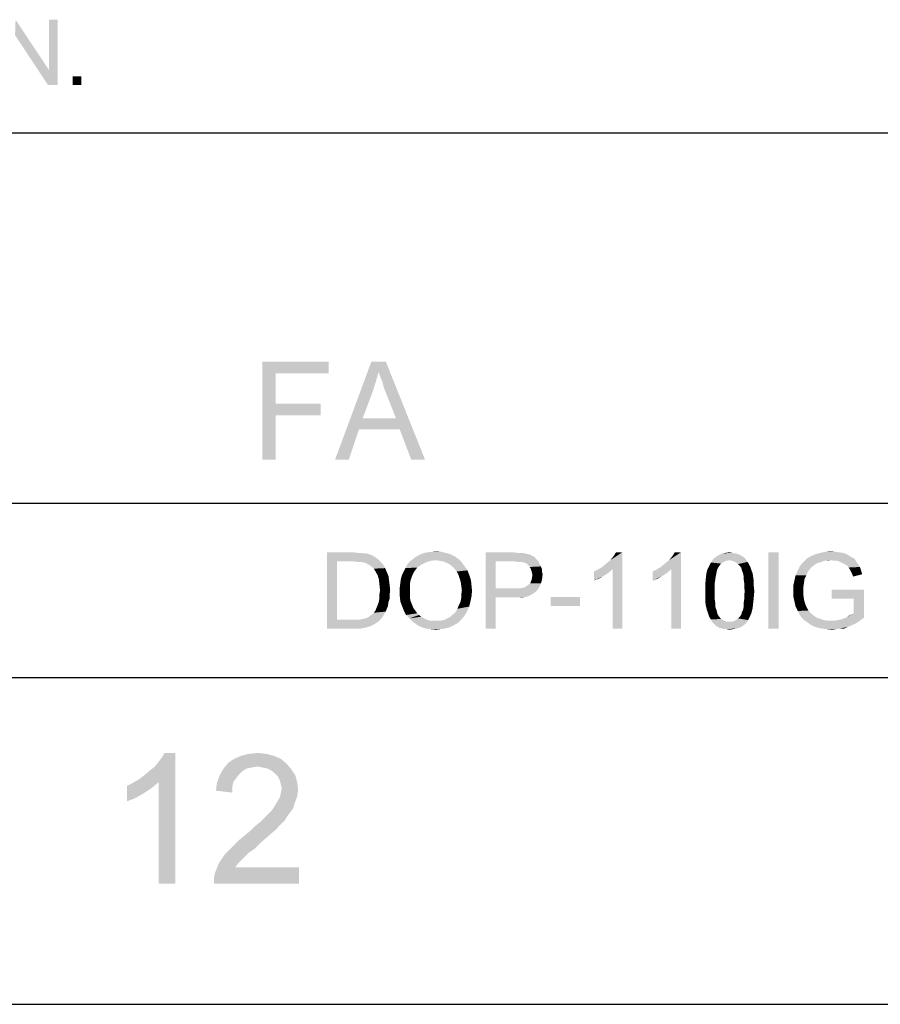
# Model space of a CAD drawing. Extents: x 0 to 1189, y 0 to 841.
# Tile 29 of 96: x 958 to 998, y 0 to 45. Entities that reach past the tile are written whole.
import ezdxf

# ---------------------------------------------------------------- set-up
doc = ezdxf.new("R2010")
doc.units = 0
doc.header["$LTSCALE"] = 65.395
doc.layers.get('0').update_dxf_attribs({"linetype": 'CONTINUOUS'})

msp = doc.modelspace()

# ---------------------------------------------------------------- linework, layer by layer
at = {"color": 3, "linetype": 'Continuous'}
for p, q in [((909, 40), (1160, 40)), ((909, 40), (1037, 40)), ((909, 40), (1174, 40)), ((909, 23), (1160, 23)), ((909, 23), (1160, 23)), ((909, 23), (1160, 23)), ((15, 15), (1174, 15)), ((909, 15), (1160, 15))]:
    msp.add_line(p, q, dxfattribs=at)
at = {"color": 4, "linetype": 'Continuous'}
msp.add_line((0, 0), (1189, 0), dxfattribs=at)
at = {"color": 1, "linetype": 'Continuous'}
for points in [[(958.133, 44.489), (958.156, 45.2), (959.689, 42.889)], [(959.644, 42.2), (959.689, 42.889), (960.089, 45.2)], [(959.644, 42.2), (960.089, 45.2), (960.089, 42.2)], [(960.089, 45.2), (959.689, 42.889), (959.689, 45.2)], [(959.689, 42.889), (959.644, 42.2), (958.133, 44.489)], [(961.178, 42.6), (960.778, 42.2), (960.778, 42.6)], [(960.778, 42.2), (961.178, 42.6), (961.178, 42.2)], [(963.844, 10.339), (964.066, 10.517), (965.488, 11.539)], [(964.732, 10.206), (963.844, 10.339), (965.488, 11.539)], [(964.066, 10.517), (964.332, 10.739), (965.488, 11.539)], [(964.332, 10.739), (964.555, 10.917), (965.488, 11.539)], [(964.555, 10.917), (964.732, 11.139), (965.488, 11.539)], [(964.732, 11.139), (964.866, 11.317), (965.488, 11.539)], [(964.732, 5.539), (964.732, 10.206), (965.488, 11.539)], [(964.732, 5.539), (965.488, 11.539), (965.488, 5.539)], [(965.488, 11.539), (964.866, 11.317), (964.999, 11.539)], [(970.021, 11.406), (968.199, 11.272), (968.51, 11.406)], [(968.199, 11.272), (970.021, 11.406), (970.332, 11.272)], [(969.666, 11.495), (968.51, 11.406), (968.866, 11.495)], [(968.51, 11.406), (969.666, 11.495), (970.021, 11.406)], [(968.866, 11.495), (969.266, 11.539), (969.666, 11.495)], [(970.599, 11.05), (967.71, 10.828), (967.932, 11.095)], [(970.599, 11.05), (969.266, 10.917), (967.71, 10.828)], [(969.266, 10.917), (968.999, 10.872), (967.71, 10.828)], [(967.71, 10.828), (968.999, 10.872), (968.777, 10.828)], [(970.332, 11.272), (967.932, 11.095), (968.199, 11.272)], [(967.932, 11.095), (970.332, 11.272), (970.599, 11.05)], [(969.488, 10.872), (969.266, 10.917), (970.599, 11.05)], [(969.71, 10.828), (969.488, 10.872), (970.599, 11.05)], [(969.71, 10.828), (970.599, 11.05), (970.821, 10.783)], [(968.288, 10.383), (967.399, 10.161), (967.532, 10.517)], [(968.777, 10.828), (968.555, 10.695), (967.532, 10.517)], [(968.777, 10.828), (967.532, 10.517), (967.71, 10.828)], [(968.555, 10.695), (968.421, 10.561), (967.532, 10.517)], [(967.532, 10.517), (968.421, 10.561), (968.288, 10.383)], [(970.821, 10.783), (969.888, 10.739), (969.71, 10.828)], [(970.066, 10.606), (969.888, 10.739), (970.821, 10.783)], [(970.066, 10.606), (970.821, 10.783), (970.999, 10.517)], [(970.999, 10.517), (970.199, 10.472), (970.066, 10.606)], [(970.288, 10.295), (970.199, 10.472), (970.999, 10.517)], [(970.288, 10.295), (970.999, 10.517), (971.088, 10.206)], [(963.266, 10.028), (963.532, 10.161), (964.732, 10.206)], [(963.266, 10.028), (964.732, 10.206), (964.421, 9.939)], [(964.421, 9.939), (963.266, 9.317), (963.266, 10.028)], [(964.732, 10.206), (963.532, 10.161), (963.844, 10.339)], [(968.11, 9.983), (967.355, 9.806), (967.399, 10.161)], [(967.355, 9.806), (968.11, 9.983), (968.11, 9.717)], [(968.288, 10.383), (968.155, 10.206), (967.399, 10.161)], [(967.399, 10.161), (968.155, 10.206), (968.11, 9.983)], [(971.088, 10.206), (970.332, 10.117), (970.288, 10.295)], [(970.377, 9.895), (970.332, 10.117), (971.088, 10.206)], [(970.377, 9.895), (971.088, 10.206), (971.132, 9.85)], [(964.421, 9.939), (964.021, 9.672), (963.266, 9.317)], [(964.021, 9.672), (963.621, 9.45), (963.266, 9.317)], [(970.155, 9.272), (970.288, 9.495), (971.088, 9.539)], [(970.155, 9.272), (971.088, 9.539), (970.955, 9.183)], [(971.088, 9.539), (970.288, 9.495), (970.332, 9.672)], [(971.132, 9.85), (970.332, 9.672), (970.377, 9.895)], [(970.332, 9.672), (971.132, 9.85), (971.088, 9.539)], [(970.91, 9.006), (969.932, 8.917), (970.021, 9.05)], [(970.955, 9.183), (970.021, 9.05), (970.155, 9.272)], [(970.021, 9.05), (970.955, 9.183), (970.91, 9.006)], [(970.644, 8.65), (969.532, 8.517), (969.666, 8.65)], [(969.532, 8.517), (970.644, 8.65), (970.51, 8.428)], [(969.666, 8.65), (969.799, 8.783), (970.777, 8.828)], [(969.666, 8.65), (970.777, 8.828), (970.644, 8.65)], [(970.777, 8.828), (969.799, 8.783), (969.932, 8.917)], [(969.932, 8.917), (970.91, 9.006), (970.777, 8.828)], [(968.955, 7.983), (969.132, 8.161), (970.332, 8.25)], [(968.955, 7.983), (970.332, 8.25), (970.066, 7.983)], [(970.332, 8.25), (969.132, 8.161), (969.355, 8.339)], [(970.51, 8.428), (969.355, 8.339), (969.532, 8.517)], [(969.355, 8.339), (970.51, 8.428), (970.332, 8.25)], [(969.755, 7.717), (968.421, 7.539), (968.688, 7.761)], [(968.421, 7.539), (969.755, 7.717), (969.399, 7.406)], [(970.066, 7.983), (968.688, 7.761), (968.955, 7.983)], [(968.688, 7.761), (970.066, 7.983), (969.755, 7.717)], [(969.132, 7.139), (967.932, 7.05), (968.155, 7.272)], [(969.399, 7.406), (968.155, 7.272), (968.421, 7.539)], [(968.155, 7.272), (969.399, 7.406), (969.132, 7.139)], [(968.688, 6.783), (967.488, 6.472), (967.755, 6.872)], [(968.688, 6.783), (968.555, 6.65), (967.488, 6.472)], [(968.866, 6.961), (967.755, 6.872), (967.932, 7.05)], [(967.755, 6.872), (968.866, 6.961), (968.688, 6.783)], [(967.932, 7.05), (969.132, 7.139), (968.866, 6.961)], [(968.377, 6.472), (968.244, 6.295), (967.31, 6.028)], [(968.377, 6.472), (967.31, 6.028), (967.488, 6.472)], [(967.488, 6.472), (968.555, 6.65), (968.377, 6.472)], [(967.266, 5.806), (967.31, 6.028), (971.177, 6.295)], [(967.266, 5.539), (967.266, 5.806), (971.177, 6.295)], [(967.266, 5.539), (971.177, 6.295), (971.177, 5.539)], [(968.244, 6.295), (971.177, 6.295), (967.31, 6.028)]]:
    msp.add_solid(points, dxfattribs=at)
at = {"color": 6, "linetype": 'Continuous'}
for points in [[(969.493, 29.5), (972.527, 29.5), (970.093, 28.967)], [(970.093, 28.967), (969.493, 25), (969.493, 29.5)], [(970.093, 28.967), (972.527, 29.5), (972.527, 28.967)], [(974.827, 29.033), (972.827, 25), (974.493, 29.5)], [(974.493, 29.5), (975.16, 29.5), (974.827, 29.033)], [(974.893, 28.833), (974.827, 29.033), (975.16, 29.5)], [(974.993, 28.6), (974.893, 28.833), (975.16, 29.5)], [(975.06, 28.333), (974.993, 28.6), (975.16, 29.5)], [(975.16, 28.067), (975.06, 28.333), (975.16, 29.5)], [(975.627, 26.9), (975.16, 28.067), (975.16, 29.5)], [(975.793, 26.4), (975.627, 26.9), (975.16, 29.5)], [(976.327, 25), (975.793, 26.4), (975.16, 29.5)], [(976.327, 25), (975.16, 29.5), (976.96, 25)], [(970.093, 28.967), (970.093, 27.567), (969.493, 25)], [(974.827, 29.033), (974.693, 28.567), (972.827, 25)], [(974.693, 28.567), (974.56, 28.133), (972.827, 25)], [(974.56, 28.133), (974.093, 26.9), (972.827, 25)], [(970.093, 27.567), (970.093, 27.033), (969.493, 25)], [(970.093, 27.033), (972.16, 27.567), (972.16, 27.033)], [(970.093, 27.567), (972.16, 27.567), (970.093, 27.033)], [(969.493, 25), (970.093, 27.033), (970.093, 25)], [(974.093, 26.9), (973.927, 26.4), (972.827, 25)], [(974.093, 26.9), (975.627, 26.9), (973.927, 26.4)], [(975.793, 26.4), (973.927, 26.4), (975.627, 26.9)], [(972.827, 25), (973.927, 26.4), (973.46, 25)], [(977.277, 20.776), (977.459, 20.802), (977.692, 20.776)], [(995.347, 20.776), (995.607, 20.802), (995.788, 20.776)], [(972.455, 20.75), (973.647, 20.75), (972.922, 20.335)], [(972.922, 20.335), (972.455, 17.25), (972.455, 20.75)], [(973.647, 20.75), (973.855, 20.724), (972.922, 20.335)], [(974.01, 20.724), (974.166, 20.698), (972.922, 20.335)], [(973.855, 20.724), (974.01, 20.724), (972.922, 20.335)], [(974.27, 20.698), (974.425, 20.646), (972.922, 20.335)], [(974.166, 20.698), (974.27, 20.698), (972.922, 20.335)], [(974.425, 20.646), (974.555, 20.594), (972.922, 20.335)], [(974.555, 20.594), (974.685, 20.517), (972.922, 20.335)], [(974.685, 20.517), (974.788, 20.439), (972.922, 20.335)], [(973.647, 20.335), (972.922, 20.335), (974.788, 20.439)], [(973.855, 20.309), (973.647, 20.335), (974.788, 20.439)], [(974.01, 20.309), (973.855, 20.309), (974.788, 20.439)], [(974.01, 20.309), (974.788, 20.439), (974.918, 20.309)], [(977.459, 20.387), (976.24, 20.309), (976.37, 20.413)], [(977.459, 20.387), (977.225, 20.361), (976.24, 20.309)], [(976.24, 20.309), (977.225, 20.361), (976.992, 20.283)], [(978.496, 20.439), (976.37, 20.413), (976.499, 20.517)], [(977.459, 20.387), (976.37, 20.413), (978.496, 20.439)], [(978.314, 20.569), (976.499, 20.517), (976.629, 20.594)], [(976.499, 20.517), (978.314, 20.569), (978.496, 20.439)], [(978.107, 20.672), (976.629, 20.594), (976.785, 20.672)], [(976.629, 20.594), (978.107, 20.672), (978.314, 20.569)], [(977.899, 20.724), (976.785, 20.672), (976.94, 20.724)], [(976.785, 20.672), (977.899, 20.724), (978.107, 20.672)], [(976.94, 20.724), (977.096, 20.75), (977.692, 20.776)], [(976.94, 20.724), (977.692, 20.776), (977.899, 20.724)], [(977.692, 20.776), (977.096, 20.75), (977.277, 20.776)], [(977.614, 20.361), (977.459, 20.387), (978.496, 20.439)], [(977.77, 20.335), (977.614, 20.361), (978.496, 20.439)], [(977.925, 20.283), (977.77, 20.335), (978.496, 20.439)], [(977.925, 20.283), (978.496, 20.439), (978.651, 20.283)], [(979.74, 20.75), (981.01, 20.75), (980.207, 20.335)], [(980.207, 20.335), (979.74, 17.25), (979.74, 20.75)], [(981.01, 20.75), (981.192, 20.724), (980.207, 20.335)], [(981.451, 20.724), (981.555, 20.698), (980.207, 20.335)], [(981.322, 20.724), (981.451, 20.724), (980.207, 20.335)], [(981.192, 20.724), (981.322, 20.724), (980.207, 20.335)], [(981.555, 20.698), (981.659, 20.672), (980.207, 20.335)], [(981.659, 20.672), (981.788, 20.646), (980.207, 20.335)], [(981.788, 20.646), (981.866, 20.594), (980.207, 20.335)], [(981.866, 20.594), (981.97, 20.543), (980.207, 20.335)], [(981.97, 20.543), (982.047, 20.465), (980.207, 20.335)], [(982.047, 20.465), (982.125, 20.387), (980.207, 20.335)], [(981.062, 20.335), (980.207, 20.335), (982.125, 20.387)], [(981.218, 20.309), (981.062, 20.335), (982.125, 20.387)], [(981.322, 20.309), (981.218, 20.309), (982.125, 20.387)], [(981.425, 20.309), (981.322, 20.309), (982.125, 20.387)], [(981.425, 20.309), (982.125, 20.387), (982.177, 20.309)], [(985.055, 20.05), (985.185, 20.154), (986.014, 20.75)], [(985.573, 19.972), (985.055, 20.05), (986.014, 20.75)], [(985.185, 20.154), (985.34, 20.283), (986.014, 20.75)], [(985.34, 20.283), (985.47, 20.387), (986.014, 20.75)], [(985.47, 20.387), (985.573, 20.517), (986.014, 20.75)], [(985.573, 20.517), (985.651, 20.62), (986.014, 20.75)], [(985.573, 17.25), (985.573, 19.972), (986.014, 20.75)], [(985.573, 17.25), (986.014, 20.75), (986.014, 17.25)], [(986.014, 20.75), (985.651, 20.62), (985.729, 20.75)], [(987.751, 20.05), (987.881, 20.154), (988.71, 20.75)], [(988.27, 19.972), (987.751, 20.05), (988.71, 20.75)], [(987.881, 20.154), (988.036, 20.283), (988.71, 20.75)], [(988.036, 20.283), (988.166, 20.387), (988.71, 20.75)], [(988.166, 20.387), (988.27, 20.517), (988.71, 20.75)], [(988.27, 20.517), (988.347, 20.62), (988.71, 20.75)], [(988.27, 17.25), (988.27, 19.972), (988.71, 20.75)], [(988.27, 17.25), (988.71, 20.75), (988.71, 17.25)], [(988.71, 20.75), (988.347, 20.62), (988.425, 20.75)], [(990.94, 20.387), (990.085, 20.283), (990.188, 20.439)], [(990.94, 20.387), (990.785, 20.361), (990.085, 20.283)], [(990.785, 20.361), (990.681, 20.309), (990.085, 20.283)], [(991.64, 20.491), (990.188, 20.439), (990.318, 20.543)], [(990.94, 20.387), (990.188, 20.439), (991.64, 20.491)], [(991.433, 20.62), (991.536, 20.569), (990.318, 20.543)], [(991.433, 20.62), (990.318, 20.543), (990.447, 20.62)], [(990.318, 20.543), (991.536, 20.569), (991.64, 20.491)], [(991.199, 20.698), (991.329, 20.672), (990.447, 20.62)], [(991.199, 20.698), (990.447, 20.62), (990.603, 20.698)], [(990.447, 20.62), (991.329, 20.672), (991.433, 20.62)], [(991.07, 20.724), (990.603, 20.698), (990.759, 20.724)], [(990.603, 20.698), (991.07, 20.724), (991.199, 20.698)], [(990.759, 20.724), (990.94, 20.75), (991.07, 20.724)], [(990.94, 20.387), (991.64, 20.491), (991.718, 20.387)], [(991.718, 20.387), (991.07, 20.361), (990.94, 20.387)], [(991.199, 20.309), (991.07, 20.361), (991.718, 20.387)], [(991.199, 20.309), (991.718, 20.387), (991.77, 20.309)], [(993.196, 20.75), (992.729, 17.25), (992.729, 20.75)], [(992.729, 17.25), (993.196, 20.75), (993.196, 17.25)], [(995.607, 20.387), (994.336, 20.309), (994.492, 20.465)], [(995.607, 20.387), (995.296, 20.361), (994.336, 20.309)], [(994.336, 20.309), (995.296, 20.361), (995.166, 20.309)], [(996.566, 20.517), (994.492, 20.465), (994.673, 20.569)], [(994.492, 20.465), (996.566, 20.517), (996.696, 20.439)], [(994.492, 20.465), (996.696, 20.439), (995.607, 20.387)], [(996.307, 20.672), (996.436, 20.594), (994.673, 20.569)], [(996.307, 20.672), (994.673, 20.569), (994.907, 20.672)], [(994.673, 20.569), (996.436, 20.594), (996.566, 20.517)], [(996.151, 20.724), (994.907, 20.672), (995.114, 20.724)], [(994.907, 20.672), (996.151, 20.724), (996.307, 20.672)], [(995.788, 20.776), (995.97, 20.75), (995.114, 20.724)], [(995.788, 20.776), (995.114, 20.724), (995.347, 20.776)], [(995.114, 20.724), (995.97, 20.75), (996.151, 20.724)], [(995.296, 20.361), (995.607, 20.387), (995.451, 20.361)], [(995.736, 20.361), (995.607, 20.387), (996.696, 20.439)], [(995.866, 20.361), (995.736, 20.361), (996.696, 20.439)], [(995.97, 20.335), (995.866, 20.361), (996.696, 20.439)], [(995.97, 20.335), (996.696, 20.439), (996.773, 20.309)], [(972.922, 20.335), (972.922, 17.665), (972.455, 17.25)], [(974.918, 20.309), (974.14, 20.283), (974.01, 20.309)], [(974.244, 20.257), (974.14, 20.283), (974.918, 20.309)], [(974.373, 20.18), (974.244, 20.257), (974.918, 20.309)], [(974.373, 20.18), (974.918, 20.309), (975.047, 20.18)], [(975.047, 20.18), (974.503, 20.102), (974.373, 20.18)], [(974.503, 20.102), (975.047, 20.18), (975.125, 20.024)], [(975.125, 20.024), (974.607, 19.998), (974.503, 20.102)], [(974.685, 19.869), (974.607, 19.998), (975.125, 20.024)], [(974.685, 19.869), (975.125, 20.024), (975.203, 19.843)], [(976.525, 19.946), (975.981, 19.869), (976.059, 20.024)], [(975.981, 19.869), (976.525, 19.946), (976.447, 19.843)], [(976.785, 20.18), (976.603, 20.05), (976.059, 20.024)], [(976.785, 20.18), (976.059, 20.024), (976.136, 20.18)], [(976.059, 20.024), (976.603, 20.05), (976.525, 19.946)], [(976.992, 20.283), (976.136, 20.18), (976.24, 20.309)], [(976.136, 20.18), (976.992, 20.283), (976.785, 20.18)], [(978.651, 20.283), (978.081, 20.206), (977.925, 20.283)], [(978.21, 20.102), (978.081, 20.206), (978.651, 20.283)], [(978.21, 20.102), (978.651, 20.283), (978.781, 20.102)], [(978.781, 20.102), (978.314, 19.998), (978.21, 20.102)], [(978.314, 19.998), (978.781, 20.102), (978.91, 19.92)], [(978.91, 19.92), (978.418, 19.869), (978.314, 19.998)], [(978.496, 19.713), (978.418, 19.869), (978.91, 19.92)], [(978.496, 19.713), (978.91, 19.92), (978.988, 19.713)], [(980.207, 20.335), (980.207, 19.091), (979.74, 17.25)], [(982.177, 20.309), (981.477, 20.283), (981.425, 20.309)], [(981.581, 20.257), (981.477, 20.283), (982.177, 20.309)], [(981.659, 20.206), (981.581, 20.257), (982.177, 20.309)], [(981.659, 20.206), (982.177, 20.309), (982.229, 20.206)], [(982.229, 20.206), (981.71, 20.154), (981.659, 20.206)], [(981.71, 20.154), (982.229, 20.206), (982.281, 20.102)], [(982.281, 20.102), (981.762, 20.076), (981.71, 20.154)], [(981.814, 19.998), (981.762, 20.076), (982.281, 20.102)], [(981.814, 19.998), (982.281, 20.102), (982.333, 19.972)], [(982.333, 19.972), (981.84, 19.92), (981.814, 19.998)], [(981.84, 19.92), (982.333, 19.972), (982.333, 19.843)], [(982.333, 19.843), (981.866, 19.817), (981.84, 19.92)], [(984.718, 19.869), (984.873, 19.946), (985.573, 19.972)], [(984.718, 19.869), (985.573, 19.972), (985.392, 19.817)], [(985.573, 19.972), (984.873, 19.946), (985.055, 20.05)], [(987.414, 19.869), (987.57, 19.946), (988.27, 19.972)], [(987.414, 19.869), (988.27, 19.972), (988.088, 19.817)], [(988.27, 19.972), (987.57, 19.946), (987.751, 20.05)], [(990.37, 19.946), (989.877, 19.765), (989.929, 19.972)], [(990.37, 19.946), (990.344, 19.817), (989.877, 19.765)], [(990.473, 20.128), (990.422, 20.05), (989.929, 19.972)], [(990.473, 20.128), (989.929, 19.972), (990.007, 20.128)], [(989.929, 19.972), (990.422, 20.05), (990.37, 19.946)], [(990.551, 20.231), (990.007, 20.128), (990.085, 20.283)], [(990.007, 20.128), (990.551, 20.231), (990.473, 20.128)], [(990.085, 20.283), (990.681, 20.309), (990.551, 20.231)], [(991.77, 20.309), (991.329, 20.206), (991.199, 20.309)], [(991.329, 20.206), (991.77, 20.309), (991.847, 20.18)], [(991.847, 20.18), (991.433, 20.102), (991.329, 20.206)], [(991.433, 20.102), (991.847, 20.18), (991.899, 20.076)], [(991.899, 20.076), (991.485, 20.024), (991.433, 20.102)], [(991.51, 19.92), (991.485, 20.024), (991.899, 20.076)], [(991.51, 19.92), (991.899, 20.076), (991.951, 19.92)], [(991.951, 19.92), (991.562, 19.791), (991.51, 19.92)], [(991.562, 19.791), (991.951, 19.92), (992.003, 19.791)], [(994.544, 19.869), (993.973, 19.687), (994.077, 19.92)], [(994.751, 20.102), (994.077, 19.92), (994.181, 20.128)], [(994.751, 20.102), (994.673, 20.024), (994.077, 19.92)], [(994.077, 19.92), (994.673, 20.024), (994.544, 19.869)], [(995.166, 20.309), (995.062, 20.283), (994.181, 20.128)], [(995.166, 20.309), (994.181, 20.128), (994.336, 20.309)], [(995.062, 20.283), (994.933, 20.231), (994.181, 20.128)], [(994.933, 20.231), (994.855, 20.18), (994.181, 20.128)], [(994.181, 20.128), (994.855, 20.18), (994.751, 20.102)], [(996.773, 20.309), (996.073, 20.283), (995.97, 20.335)], [(996.177, 20.231), (996.073, 20.283), (996.773, 20.309)], [(996.177, 20.231), (996.773, 20.309), (996.851, 20.206)], [(996.851, 20.206), (996.281, 20.18), (996.177, 20.231)], [(996.359, 20.128), (996.281, 20.18), (996.851, 20.206)], [(996.359, 20.128), (996.851, 20.206), (996.929, 20.076)], [(996.929, 20.076), (996.41, 20.05), (996.359, 20.128)], [(996.462, 19.972), (996.41, 20.05), (996.929, 20.076)], [(996.462, 19.972), (996.929, 20.076), (996.981, 19.92)], [(996.981, 19.92), (996.514, 19.869), (996.462, 19.972)], [(996.566, 19.765), (996.514, 19.869), (996.981, 19.92)], [(996.566, 19.765), (996.981, 19.92), (997.033, 19.739)], [(975.203, 19.843), (974.788, 19.687), (974.685, 19.869)], [(974.788, 19.687), (975.203, 19.843), (975.281, 19.661)], [(975.281, 19.661), (974.84, 19.506), (974.788, 19.687)], [(974.84, 19.506), (975.281, 19.661), (975.307, 19.454)], [(975.307, 19.454), (974.866, 19.272), (974.84, 19.506)], [(974.866, 19.272), (975.307, 19.454), (975.333, 19.246)], [(976.292, 19.454), (975.825, 19.35), (975.851, 19.531)], [(975.825, 19.35), (976.292, 19.454), (976.266, 19.298)], [(976.344, 19.609), (975.851, 19.531), (975.903, 19.713)], [(975.851, 19.531), (976.344, 19.609), (976.292, 19.454)], [(976.447, 19.843), (975.903, 19.713), (975.981, 19.869)], [(976.447, 19.843), (976.396, 19.739), (975.903, 19.713)], [(975.903, 19.713), (976.396, 19.739), (976.344, 19.609)], [(978.988, 19.713), (978.547, 19.557), (978.496, 19.713)], [(978.547, 19.557), (978.988, 19.713), (979.066, 19.48)], [(979.066, 19.48), (978.599, 19.376), (978.547, 19.557)], [(978.599, 19.376), (979.066, 19.48), (979.092, 19.246)], [(981.788, 19.324), (981.84, 19.454), (982.333, 19.506)], [(981.788, 19.324), (982.333, 19.506), (982.281, 19.324)], [(982.333, 19.506), (981.84, 19.454), (981.866, 19.557)], [(981.866, 19.817), (982.333, 19.843), (982.359, 19.739)], [(982.359, 19.739), (981.892, 19.713), (981.866, 19.817)], [(981.866, 19.557), (981.892, 19.713), (982.359, 19.739)], [(981.866, 19.557), (982.359, 19.739), (982.333, 19.506)], [(985.392, 19.817), (984.718, 19.454), (984.718, 19.869)], [(985.392, 19.817), (985.159, 19.661), (984.718, 19.454)], [(985.159, 19.661), (984.925, 19.531), (984.718, 19.454)], [(988.088, 19.817), (987.414, 19.454), (987.414, 19.869)], [(988.088, 19.817), (987.855, 19.661), (987.414, 19.454)], [(987.855, 19.661), (987.622, 19.531), (987.414, 19.454)], [(990.292, 19.531), (990.266, 19.35), (989.825, 19.246)], [(990.292, 19.531), (989.825, 19.246), (989.851, 19.531)], [(990.318, 19.687), (989.851, 19.531), (989.877, 19.765)], [(989.851, 19.531), (990.318, 19.687), (990.292, 19.531)], [(989.877, 19.765), (990.344, 19.817), (990.318, 19.687)], [(992.003, 19.791), (991.588, 19.661), (991.562, 19.791)], [(991.588, 19.661), (992.003, 19.791), (992.029, 19.609)], [(992.029, 19.609), (991.588, 19.531), (991.588, 19.661)], [(991.588, 19.531), (992.029, 19.609), (992.055, 19.428)], [(992.055, 19.428), (991.614, 19.35), (991.588, 19.531)], [(994.362, 19.35), (993.87, 19.22), (993.922, 19.454)], [(994.466, 19.687), (994.388, 19.531), (993.922, 19.454)], [(994.466, 19.687), (993.922, 19.454), (993.973, 19.687)], [(993.922, 19.454), (994.388, 19.531), (994.362, 19.35)], [(993.973, 19.687), (994.544, 19.869), (994.466, 19.687)], [(997.033, 19.739), (996.618, 19.635), (996.566, 19.765)], [(975.333, 19.246), (974.892, 19.013), (974.866, 19.272)], [(975.359, 19.013), (974.866, 18.831), (974.892, 19.013)], [(974.866, 18.831), (975.359, 19.013), (975.333, 18.806)], [(974.892, 19.013), (975.333, 19.246), (975.359, 19.013)], [(976.266, 19.298), (975.799, 19.143), (975.825, 19.35)], [(975.799, 19.143), (976.266, 19.298), (976.266, 19.117)], [(976.266, 19.117), (975.799, 18.935), (975.799, 19.143)], [(975.799, 18.935), (976.266, 19.117), (976.266, 18.935)], [(979.092, 19.246), (978.625, 19.194), (978.599, 19.376)], [(978.651, 18.987), (978.625, 19.194), (979.092, 19.246)], [(979.118, 18.987), (978.625, 18.831), (978.651, 18.987)], [(978.625, 18.831), (979.118, 18.987), (979.092, 18.728)], [(978.651, 18.987), (979.092, 19.246), (979.118, 18.987)], [(980.207, 19.091), (980.207, 18.676), (979.74, 17.25)], [(981.27, 19.091), (982.073, 18.961), (980.207, 18.676)], [(981.062, 19.091), (981.27, 19.091), (980.207, 18.676)], [(980.207, 19.091), (981.062, 19.091), (980.207, 18.676)], [(981.27, 19.091), (981.451, 19.117), (982.203, 19.143)], [(981.27, 19.091), (982.203, 19.143), (982.073, 18.961)], [(982.203, 19.143), (981.451, 19.117), (981.581, 19.169)], [(981.581, 19.169), (981.685, 19.246), (982.281, 19.324)], [(981.581, 19.169), (982.281, 19.324), (982.203, 19.143)], [(982.281, 19.324), (981.685, 19.246), (981.788, 19.324)], [(989.825, 19.246), (990.266, 19.35), (990.266, 19.169)], [(990.266, 19.169), (989.825, 18.961), (989.825, 19.246)], [(989.825, 18.961), (990.266, 19.169), (990.266, 18.961)], [(991.614, 19.35), (992.055, 19.428), (992.055, 19.194)], [(992.055, 19.194), (991.614, 19.169), (991.614, 19.35)], [(991.64, 18.961), (991.614, 19.169), (992.055, 19.194)], [(991.64, 18.961), (992.055, 19.194), (992.081, 18.961)], [(993.87, 19.22), (994.362, 19.35), (994.336, 19.169)], [(994.336, 19.169), (993.87, 18.961), (993.87, 19.22)], [(994.336, 19.169), (994.336, 18.987), (993.87, 18.961)], [(993.87, 18.961), (994.336, 18.987), (994.336, 18.78)], [(997.11, 19.039), (995.633, 18.624), (995.633, 19.039)], [(996.644, 18.624), (995.633, 18.624), (997.11, 19.039)], [(996.644, 17.95), (996.644, 18.624), (997.11, 19.039)], [(996.644, 17.95), (997.11, 19.039), (997.11, 17.743)], [(975.333, 18.624), (974.84, 18.494), (974.866, 18.65)], [(974.84, 18.494), (975.333, 18.624), (975.281, 18.469)], [(975.333, 18.806), (974.866, 18.65), (974.866, 18.831)], [(974.866, 18.65), (975.333, 18.806), (975.333, 18.624)], [(976.266, 18.935), (976.266, 18.78), (975.799, 18.728)], [(976.266, 18.935), (975.799, 18.728), (975.799, 18.935)], [(975.799, 18.728), (976.266, 18.78), (976.266, 18.65)], [(976.266, 18.65), (975.825, 18.494), (975.799, 18.728)], [(976.266, 18.65), (976.292, 18.52), (975.825, 18.494)], [(978.599, 18.52), (978.625, 18.676), (979.092, 18.728)], [(978.599, 18.52), (979.092, 18.728), (979.04, 18.469)], [(979.092, 18.728), (978.625, 18.676), (978.625, 18.831)], [(979.74, 17.25), (980.207, 18.676), (980.207, 17.25)], [(982.073, 18.961), (981.996, 18.909), (980.207, 18.676)], [(981.996, 18.909), (981.892, 18.831), (980.207, 18.676)], [(981.892, 18.831), (981.788, 18.78), (980.207, 18.676)], [(981.788, 18.78), (981.685, 18.728), (980.207, 18.676)], [(981.685, 18.728), (981.555, 18.702), (980.207, 18.676)], [(981.062, 18.676), (980.207, 18.676), (981.555, 18.702)], [(981.244, 18.676), (981.062, 18.676), (981.555, 18.702)], [(981.244, 18.676), (981.555, 18.702), (981.399, 18.676)], [(984.07, 18.702), (982.722, 18.287), (982.722, 18.702)], [(982.722, 18.287), (984.07, 18.702), (984.07, 18.287)], [(990.266, 18.961), (990.266, 18.754), (989.825, 18.728)], [(990.266, 18.961), (989.825, 18.728), (989.825, 18.961)], [(989.825, 18.728), (990.266, 18.754), (990.266, 18.572)], [(990.266, 18.572), (989.825, 18.494), (989.825, 18.728)], [(989.825, 18.494), (990.266, 18.572), (990.292, 18.391)], [(992.029, 18.417), (991.588, 18.391), (991.614, 18.572)], [(992.081, 18.961), (991.614, 18.754), (991.64, 18.961)], [(991.614, 18.754), (992.081, 18.961), (992.055, 18.676)], [(992.055, 18.676), (991.614, 18.572), (991.614, 18.754)], [(991.614, 18.572), (992.055, 18.676), (992.029, 18.417)], [(994.336, 18.78), (993.87, 18.728), (993.87, 18.961)], [(993.87, 18.728), (994.336, 18.78), (994.362, 18.572)], [(994.362, 18.572), (993.922, 18.494), (993.87, 18.728)], [(993.922, 18.494), (994.362, 18.572), (994.414, 18.391)], [(975.203, 18.157), (974.685, 18.08), (974.736, 18.209)], [(974.685, 18.08), (975.203, 18.157), (975.151, 18.028)], [(975.255, 18.287), (974.736, 18.209), (974.788, 18.339)], [(974.736, 18.209), (975.255, 18.287), (975.203, 18.157)], [(975.281, 18.469), (974.788, 18.339), (974.84, 18.494)], [(974.788, 18.339), (975.281, 18.469), (975.255, 18.287)], [(975.825, 18.494), (976.292, 18.52), (976.344, 18.391)], [(976.344, 18.391), (975.903, 18.287), (975.825, 18.494)], [(975.903, 18.287), (976.344, 18.391), (976.396, 18.261)], [(976.396, 18.261), (975.981, 18.08), (975.903, 18.287)], [(976.396, 18.261), (976.447, 18.157), (975.981, 18.08)], [(975.981, 18.08), (976.447, 18.157), (976.525, 18.054)], [(978.392, 18.054), (978.444, 18.157), (978.988, 18.261)], [(978.392, 18.054), (978.988, 18.261), (978.885, 18.028)], [(978.988, 18.261), (978.444, 18.157), (978.496, 18.287)], [(978.496, 18.287), (978.547, 18.391), (979.04, 18.469)], [(978.496, 18.287), (979.04, 18.469), (978.988, 18.261)], [(979.04, 18.469), (978.547, 18.391), (978.599, 18.52)], [(990.292, 18.391), (989.851, 18.313), (989.825, 18.494)], [(989.851, 18.313), (990.292, 18.391), (990.292, 18.235)], [(990.292, 18.235), (989.903, 18.106), (989.851, 18.313)], [(989.903, 18.106), (990.292, 18.235), (990.344, 18.106)], [(990.344, 18.106), (989.955, 17.95), (989.903, 18.106)], [(990.344, 18.106), (990.37, 18.002), (989.955, 17.95)], [(991.51, 18.002), (991.562, 18.106), (992.003, 18.183)], [(991.51, 18.002), (992.003, 18.183), (991.951, 17.976)], [(992.003, 18.183), (991.562, 18.106), (991.588, 18.235)], [(991.588, 18.235), (991.588, 18.391), (992.029, 18.417)], [(991.588, 18.235), (992.029, 18.417), (992.003, 18.183)], [(994.414, 18.391), (993.973, 18.261), (993.922, 18.494)], [(993.973, 18.261), (994.414, 18.391), (994.492, 18.209)], [(994.492, 18.209), (994.077, 18.054), (993.973, 18.261)], [(994.492, 18.209), (994.57, 18.08), (994.077, 18.054)], [(973.985, 17.665), (974.866, 17.613), (972.455, 17.25)], [(973.829, 17.665), (973.985, 17.665), (972.455, 17.25)], [(973.673, 17.665), (973.829, 17.665), (972.455, 17.25)], [(972.922, 17.665), (973.673, 17.665), (972.455, 17.25)], [(973.985, 17.665), (974.114, 17.691), (975.022, 17.794)], [(973.985, 17.665), (975.022, 17.794), (974.866, 17.613)], [(974.114, 17.691), (974.218, 17.717), (975.022, 17.794)], [(974.218, 17.717), (974.296, 17.743), (975.022, 17.794)], [(975.022, 17.794), (974.296, 17.743), (974.399, 17.794)], [(974.399, 17.794), (974.451, 17.846), (975.073, 17.898)], [(974.399, 17.794), (975.073, 17.898), (975.022, 17.794)], [(975.073, 17.898), (974.451, 17.846), (974.529, 17.898)], [(974.529, 17.898), (974.607, 17.976), (975.151, 18.028)], [(974.529, 17.898), (975.151, 18.028), (975.073, 17.898)], [(975.151, 18.028), (974.607, 17.976), (974.685, 18.08)], [(976.525, 18.054), (976.085, 17.872), (975.981, 18.08)], [(976.525, 18.054), (976.603, 17.95), (976.085, 17.872)], [(976.085, 17.872), (976.603, 17.95), (976.681, 17.872)], [(976.681, 17.872), (976.24, 17.717), (976.085, 17.872)], [(976.681, 17.872), (976.785, 17.794), (976.24, 17.717)], [(976.785, 17.794), (976.862, 17.743), (976.24, 17.717)], [(976.24, 17.717), (976.862, 17.743), (976.966, 17.691)], [(976.966, 17.691), (976.396, 17.561), (976.24, 17.717)], [(976.966, 17.691), (977.096, 17.639), (976.396, 17.561)], [(977.096, 17.639), (977.199, 17.613), (976.396, 17.561)], [(977.692, 17.613), (977.822, 17.639), (978.625, 17.665)], [(977.692, 17.613), (978.625, 17.665), (978.47, 17.509)], [(978.625, 17.665), (977.822, 17.639), (977.925, 17.691)], [(977.925, 17.691), (978.029, 17.743), (978.781, 17.846)], [(977.925, 17.691), (978.781, 17.846), (978.625, 17.665)], [(978.029, 17.743), (978.133, 17.794), (978.781, 17.846)], [(978.781, 17.846), (978.133, 17.794), (978.21, 17.872)], [(978.21, 17.872), (978.314, 17.95), (978.885, 18.028)], [(978.21, 17.872), (978.885, 18.028), (978.781, 17.846)], [(978.885, 18.028), (978.314, 17.95), (978.392, 18.054)], [(989.955, 17.95), (990.37, 18.002), (990.396, 17.898)], [(990.396, 17.898), (990.007, 17.794), (989.955, 17.95)], [(990.396, 17.898), (990.447, 17.82), (990.007, 17.794)], [(990.007, 17.794), (990.447, 17.82), (990.551, 17.691)], [(990.551, 17.691), (990.085, 17.665), (990.007, 17.794)], [(990.085, 17.665), (990.551, 17.691), (990.681, 17.613)], [(990.681, 17.613), (990.162, 17.535), (990.085, 17.665)], [(991.07, 17.561), (991.199, 17.613), (991.796, 17.639)], [(991.07, 17.561), (991.796, 17.639), (991.692, 17.483)], [(991.796, 17.639), (991.199, 17.613), (991.329, 17.717)], [(991.873, 17.794), (991.329, 17.717), (991.433, 17.82)], [(991.329, 17.717), (991.873, 17.794), (991.796, 17.639)], [(991.433, 17.82), (991.485, 17.898), (991.951, 17.976)], [(991.433, 17.82), (991.951, 17.976), (991.873, 17.794)], [(991.951, 17.976), (991.485, 17.898), (991.51, 18.002)], [(994.077, 18.054), (994.57, 18.08), (994.673, 17.95)], [(994.673, 17.95), (994.181, 17.846), (994.077, 18.054)], [(994.181, 17.846), (994.673, 17.95), (994.803, 17.846)], [(994.803, 17.846), (994.336, 17.665), (994.181, 17.846)], [(994.803, 17.846), (994.959, 17.743), (994.336, 17.665)], [(994.959, 17.743), (995.114, 17.691), (994.336, 17.665)], [(994.336, 17.665), (995.114, 17.691), (995.27, 17.639)], [(995.27, 17.639), (994.518, 17.535), (994.336, 17.665)], [(995.27, 17.639), (995.425, 17.613), (994.518, 17.535)], [(995.762, 17.613), (995.918, 17.639), (997.11, 17.743)], [(995.762, 17.613), (997.11, 17.743), (996.929, 17.613)], [(995.918, 17.639), (996.047, 17.665), (997.11, 17.743)], [(996.047, 17.665), (996.203, 17.717), (997.11, 17.743)], [(997.11, 17.743), (996.203, 17.717), (996.333, 17.769)], [(996.333, 17.769), (996.54, 17.898), (996.644, 17.95)], [(997.11, 17.743), (996.333, 17.769), (996.644, 17.95)], [(996.333, 17.769), (996.436, 17.846), (996.54, 17.898)], [(974.866, 17.613), (974.685, 17.483), (972.455, 17.25)], [(974.685, 17.483), (974.503, 17.38), (972.455, 17.25)], [(974.503, 17.38), (974.27, 17.302), (972.455, 17.25)], [(973.699, 17.25), (972.455, 17.25), (974.27, 17.302)], [(973.699, 17.25), (974.27, 17.302), (974.01, 17.25)], [(977.562, 17.613), (977.692, 17.613), (976.396, 17.561)], [(977.433, 17.613), (977.562, 17.613), (976.396, 17.561)], [(977.329, 17.613), (977.433, 17.613), (976.396, 17.561)], [(977.199, 17.613), (977.329, 17.613), (976.396, 17.561)], [(978.47, 17.509), (976.396, 17.561), (977.692, 17.613)], [(978.47, 17.509), (976.577, 17.431), (976.396, 17.561)], [(976.577, 17.431), (978.47, 17.509), (978.288, 17.406)], [(978.288, 17.406), (976.759, 17.328), (976.577, 17.431)], [(976.759, 17.328), (978.288, 17.406), (978.081, 17.302)], [(978.081, 17.302), (976.992, 17.25), (976.759, 17.328)], [(976.992, 17.25), (978.081, 17.302), (977.873, 17.25)], [(977.873, 17.25), (977.199, 17.224), (976.992, 17.25)], [(977.199, 17.224), (977.873, 17.25), (977.666, 17.224)], [(977.666, 17.224), (977.459, 17.198), (977.199, 17.224)], [(990.681, 17.613), (990.81, 17.561), (990.162, 17.535)], [(990.94, 17.561), (991.07, 17.561), (990.162, 17.535)], [(990.81, 17.561), (990.94, 17.561), (990.162, 17.535)], [(991.692, 17.483), (990.162, 17.535), (991.07, 17.561)], [(991.692, 17.483), (990.24, 17.457), (990.162, 17.535)], [(990.318, 17.38), (990.24, 17.457), (991.692, 17.483)], [(990.318, 17.38), (991.692, 17.483), (991.562, 17.38)], [(991.562, 17.38), (990.396, 17.328), (990.318, 17.38)], [(990.396, 17.328), (991.562, 17.38), (991.433, 17.302)], [(991.433, 17.302), (990.499, 17.276), (990.396, 17.328)], [(990.603, 17.25), (990.499, 17.276), (991.433, 17.302)], [(990.603, 17.25), (991.433, 17.302), (991.277, 17.25)], [(991.277, 17.25), (990.707, 17.224), (990.603, 17.25)], [(990.81, 17.224), (990.707, 17.224), (991.277, 17.25)], [(990.81, 17.224), (991.277, 17.25), (991.122, 17.224)], [(991.122, 17.224), (990.94, 17.198), (990.81, 17.224)], [(995.762, 17.613), (996.929, 17.613), (994.518, 17.535)], [(995.607, 17.613), (995.762, 17.613), (994.518, 17.535)], [(995.425, 17.613), (995.607, 17.613), (994.518, 17.535)], [(994.518, 17.535), (996.929, 17.613), (996.747, 17.483)], [(996.747, 17.483), (994.699, 17.406), (994.518, 17.535)], [(994.699, 17.406), (996.747, 17.483), (996.566, 17.406)], [(996.566, 17.406), (994.933, 17.302), (994.699, 17.406)], [(996.566, 17.406), (996.385, 17.328), (994.933, 17.302)], [(995.166, 17.25), (994.933, 17.302), (996.385, 17.328)], [(996.022, 17.25), (995.166, 17.25), (996.385, 17.328)], [(996.022, 17.25), (995.399, 17.224), (995.166, 17.25)], [(995.399, 17.224), (996.022, 17.25), (995.84, 17.224)], [(995.84, 17.224), (995.659, 17.198), (995.399, 17.224)], [(996.022, 17.25), (996.385, 17.328), (996.203, 17.25)]]:
    msp.add_solid(points, dxfattribs=at)

doc.saveas('drawing.dxf')
